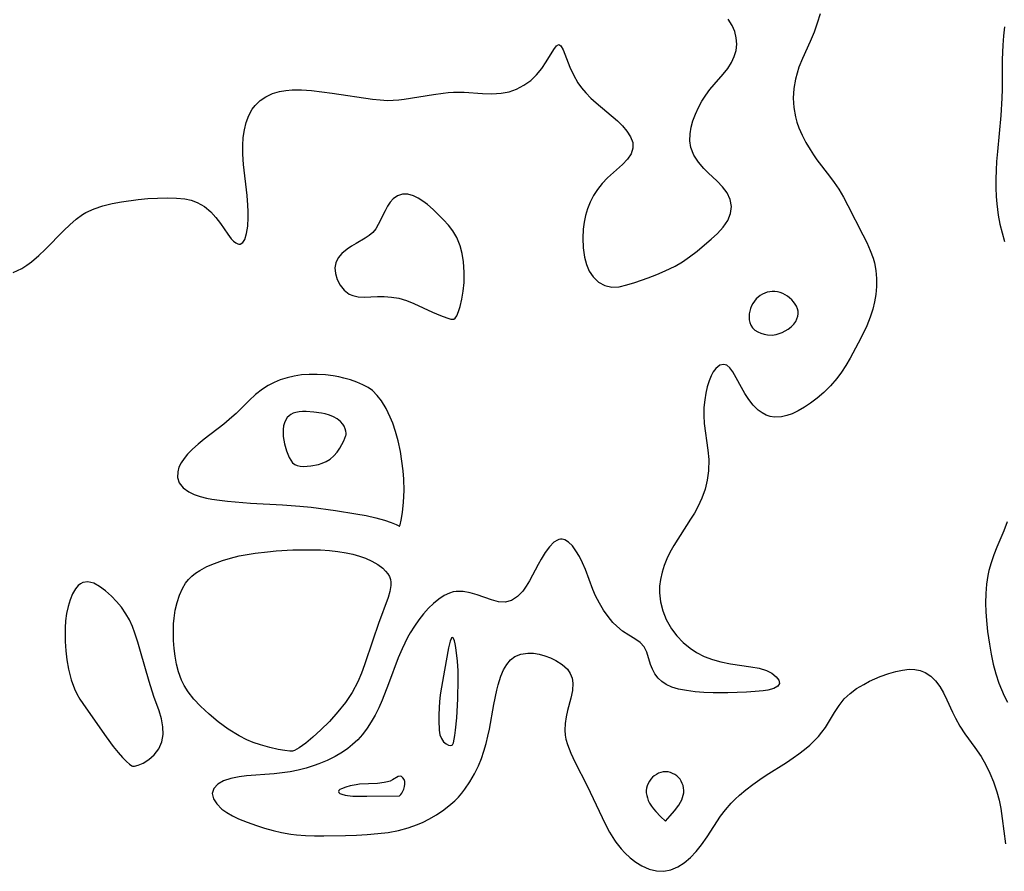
# Model space of a CAD drawing. Header units: inches. Extents: x 1073367 to 1082519, y 1569854 to 1574957.
# Tile 25 of 256: x 1074207 to 1074392, y 1572878 to 1573038. Entities that reach past the tile are written whole.
import ezdxf

# ---------------------------------------------------------------- set-up
doc = ezdxf.new("R2010")
doc.units = ezdxf.units.IN
doc.header["$MEASUREMENT"] = 0
doc.layers.add('CGG_CurvaNivelLidar_v1', color=7, linetype='Continuous', lineweight=30, true_color=0x008008)

msp = doc.modelspace()

# ---------------------------------------------------------------- linework, layer by layer
at = {"layer": 'CGG_CurvaNivelLidar_v1'}
for points in [[(1074206.1028, 1572990.7751, 64.5), (1074207.6821, 1572991.5626, 64.5), (1074208.6188, 1572992.1459, 64.5), (1074209.5097, 1572992.7961, 64.5), (1074210.8806, 1572993.975, 64.5), (1074212.1028, 1572995.1335, 64.5), (1074215.6042, 1572998.6715, 64.5), (1074216.7234, 1572999.7572, 64.5), (1074217.8824, 1573000.7663, 64.5), (1074219.1081, 1573001.6569, 64.5), (1074219.7362, 1573002.0325, 64.5), (1074221.2789, 1573002.7486, 64.5), (1074222.9196, 1573003.2922, 64.5), (1074224.6311, 1573003.7097, 64.5), (1074226.3907, 1573004.037, 64.5), (1074229.5448, 1573004.4717, 64.5), (1074231.3753, 1573004.6469, 64.5), (1074233.1915, 1573004.7591, 64.5), (1074234.9741, 1573004.8025, 64.5), (1074236.6999, 1573004.7639, 64.5), (1074238.2677, 1573004.6182, 64.5), (1074239.4862, 1573004.3636, 64.5), (1074240.6324, 1573003.9511, 64.5), (1074241.9678, 1573003.1697, 64.5), (1074243.1568, 1573002.1629, 64.5), (1074244.1221, 1573001.1058, 64.5), (1074244.9792, 1572999.9869, 64.5), (1074246.3637, 1572997.9559, 64.5), (1074246.9973, 1572997.1109, 64.5), (1074247.4181, 1572996.6574, 64.5), (1074247.8381, 1572996.3265, 64.5), (1074248.2146, 1572996.1556, 64.5), (1074248.4317, 1572996.117, 64.5), (1074248.6685, 1572996.1312, 64.5), (1074249.1512, 1572996.3924, 64.5), (1074249.5464, 1572997.0022, 64.5), (1074249.8936, 1572998.1021, 64.5), (1074250.1149, 1572999.4957, 64.5), (1074250.2063, 1573001.0989, 64.5), (1074250.1921, 1573002.2312, 64.5), (1074250.1276, 1573003.4112, 64.5), (1074249.9583, 1573005.2416, 64.5), (1074249.2704, 1573011.0603, 64.5), (1074249.1463, 1573012.9921, 64.5), (1074249.151, 1573014.6002, 64.5), (1074249.2624, 1573016.1041, 64.5), (1074249.4828, 1573017.5615, 64.5), (1074249.8221, 1573018.9518, 64.5), (1074250.2974, 1573020.2501, 64.5), (1074250.9335, 1573021.4257, 64.5), (1074251.461, 1573022.124, 64.5), (1074252.408, 1573023.0306, 64.5), (1074253.5079, 1573023.7696, 64.5), (1074254.7296, 1573024.3443, 64.5), (1074256.0495, 1573024.7489, 64.5), (1074257.2156, 1573024.9519, 64.5), (1074258.4254, 1573025.0474, 64.5), (1074260.1623, 1573025.0391, 64.5), (1074262.0604, 1573024.9053, 64.5), (1074263.9904, 1573024.688, 64.5), (1074265.9371, 1573024.4216, 64.5), (1074273.5335, 1573023.3125, 64.5), (1074274.9197, 1573023.1555, 64.5), (1074276.2997, 1573023.077, 64.5), (1074277.3727, 1573023.0911, 64.5), (1074278.4439, 1573023.1665, 64.5), (1074279.4717, 1573023.2865, 64.5), (1074284.9548, 1573024.1955, 64.5), (1074286.755, 1573024.4478, 64.5), (1074287.7212, 1573024.5485, 64.5), (1074288.685, 1573024.6108, 64.5), (1074290.6777, 1573024.6015, 64.5), (1074294.1587, 1573024.393, 64.5), (1074295.8629, 1573024.339, 64.5), (1074296.7584, 1573024.3584, 64.5), (1074297.6398, 1573024.4288, 64.5), (1074298.397, 1573024.5436, 64.5), (1074299.1257, 1573024.7119, 64.5), (1074300.5404, 1573025.2121, 64.5), (1074301.9207, 1573025.9345, 64.5), (1074303.1821, 1573026.8269, 64.5), (1074304.2954, 1573027.8617, 64.5), (1074305.2758, 1573029.0619, 64.5), (1074306.1003, 1573030.2999, 64.5), (1074307.5063, 1573032.6442, 64.5), (1074308.0081, 1573033.3374, 64.5), (1074308.4483, 1573033.5965, 64.5), (1074308.8573, 1573033.3038, 64.5), (1074309.2584, 1573032.5593, 64.5), (1074310.5487, 1573029.2929, 64.5), (1074311.2159, 1573027.845, 64.5), (1074312.0469, 1573026.4018, 64.5), (1074312.7446, 1573025.4331, 64.5), (1074313.5278, 1573024.5012, 64.5), (1074314.4568, 1573023.5278, 64.5), (1074315.4431, 1573022.5973, 64.5), (1074319.4435, 1573019.2273, 64.5), (1074320.4117, 1573018.2909, 64.5), (1074321.2378, 1573017.3316, 64.5), (1074321.9206, 1573016.2563, 64.5), (1074322.3227, 1573015.1724, 64.5), (1074322.3778, 1573014.1068, 64.5), (1074322.0223, 1573013.0557, 64.5), (1074321.3297, 1573012.041, 64.5), (1074320.3978, 1573011.0522, 64.5), (1074317.6112, 1573008.537, 64.5), (1074316.6119, 1573007.5121, 64.5), (1074315.6955, 1573006.3929, 64.5), (1074314.9503, 1573005.2457, 64.5), (1074314.323, 1573004.0157, 64.5), (1074313.8176, 1573002.7192, 64.5), (1074313.4657, 1573001.487, 64.5), (1074313.2097, 1573000.2249, 64.5), (1074313.0395, 1572998.9461, 64.5), (1074312.9379, 1572997.217, 64.5), (1074313.0001, 1572995.4007, 64.5), (1074313.253, 1572993.658, 64.5), (1074313.6315, 1572992.2843, 64.5), (1074314.1685, 1572991.0369, 64.5), (1074314.8766, 1572989.9605, 64.5), (1074315.9017, 1572988.9992, 64.5), (1074317.1066, 1572988.3485, 64.5), (1074318.4339, 1572988.0485, 64.5), (1074319.801, 1572988.119, 64.5), (1074321.2371, 1572988.4498, 64.5), (1074322.7461, 1572988.9279, 64.5), (1074325.2246, 1572989.797, 64.5), (1074326.8229, 1572990.4231, 64.5), (1074328.4209, 1572991.1053, 64.5), (1074330.299, 1572992.0088, 64.5), (1074331.6828, 1572992.8159, 64.5), (1074333.0096, 1572993.7161, 64.5), (1074334.4479, 1572994.8222, 64.5), (1074335.8239, 1572995.9698, 64.5), (1074337.0561, 1572997.0454, 64.5), (1074338.2041, 1572998.1265, 64.5), (1074339.2926, 1572999.3148, 64.5), (1074340.1496, 1573000.5497, 64.5), (1074340.6917, 1573001.8487, 64.5), (1074340.8625, 1573003.1773, 64.5), (1074340.621, 1573004.4945, 64.5), (1074340.0152, 1573005.7515, 64.5), (1074339.1686, 1573006.8555, 64.5), (1074338.1482, 1573007.9087, 64.5), (1074336.493, 1573009.4814, 64.5), (1074335.6843, 1573010.2977, 64.5), (1074334.6425, 1573011.5201, 64.5), (1074333.7962, 1573012.8247, 64.5), (1074333.2356, 1573014.2179, 64.5), (1074333.0412, 1573015.4971, 64.5), (1074333.0849, 1573016.8283, 64.5), (1074333.2896, 1573018.0445, 64.5), (1074333.6272, 1573019.2709, 64.5), (1074334.0864, 1573020.5057, 64.5), (1074334.6497, 1573021.7243, 64.5), (1074335.3063, 1573022.9142, 64.5), (1074336.0286, 1573024.0347, 64.5), (1074336.8193, 1573025.1073, 64.5), (1074337.6016, 1573026.0583, 64.5), (1074339.3071, 1573028.0305, 64.5), (1074340.1439, 1573029.0906, 64.5), (1074340.8577, 1573030.1846, 64.5), (1074341.3875, 1573031.3038, 64.5), (1074341.7291, 1573032.4613, 64.5), (1074341.8599, 1573033.6387, 64.5), (1074341.7603, 1573034.8225, 64.5), (1074341.4541, 1573035.9895, 64.5), (1074340.9707, 1573037.1203, 64.5), (1074340.2642, 1573038.3125, 64.5)], [(1074357.5056, 1573039.3028, 64.5), (1074356.9598, 1573037.5673, 64.5), (1074356.3383, 1573035.8529, 64.5), (1074355.6378, 1573034.1323, 64.5), (1074354.1719, 1573030.912, 64.5), (1074353.5185, 1573029.3006, 64.5), (1074353.1529, 1573028.1808, 64.5), (1074352.8551, 1573027.0483, 64.5), (1074352.5284, 1573025.2835, 64.5), (1074352.4048, 1573023.5126, 64.5), (1074352.5246, 1573021.7617, 64.5), (1074352.8548, 1573020.0239, 64.5), (1074353.1463, 1573018.9692, 64.5), (1074353.5044, 1573017.9283, 64.5), (1074354.1027, 1573016.5321, 64.5), (1074354.8055, 1573015.1693, 64.5), (1074355.5917, 1573013.8389, 64.5), (1074356.2186, 1573012.8747, 64.5), (1074356.8803, 1573011.9314, 64.5), (1074359.2476, 1573008.8584, 64.5), (1074360.1392, 1573007.6555, 64.5), (1074360.9728, 1573006.4178, 64.5), (1074361.8448, 1573004.9248, 64.5), (1074362.6562, 1573003.3883, 64.5), (1074365.5009, 1572997.8647, 64.5), (1074366.2264, 1572996.4122, 64.5), (1074366.8829, 1572994.947, 64.5), (1074367.4248, 1572993.4557, 64.5), (1074367.6578, 1572992.6099, 64.5), (1074367.9282, 1572991.1464, 64.5), (1074368.0562, 1572989.658, 64.5), (1074368.0561, 1572988.1556, 64.5), (1074367.9347, 1572986.6496, 64.5), (1074367.7173, 1572985.278, 64.5), (1074367.3947, 1572983.9199, 64.5), (1074366.9006, 1572982.4105, 64.5), (1074366.2192, 1572980.7569, 64.5), (1074365.4438, 1572979.124, 64.5), (1074364.6124, 1572977.5037, 64.5), (1074363.0993, 1572974.7227, 64.5), (1074362.3032, 1572973.3665, 64.5), (1074361.4956, 1572972.0963, 64.5), (1074360.6231, 1572970.8861, 64.5), (1074359.4592, 1572969.5363, 64.5), (1074358.1921, 1572968.2936, 64.5), (1074356.9562, 1572967.2348, 64.5), (1074355.6774, 1572966.2678, 64.5), (1074354.5373, 1572965.5091, 64.5), (1074353.3853, 1572964.8452, 64.5), (1074352.2301, 1572964.2963, 64.5), (1074351.2244, 1572963.9317, 64.5), (1074350.2263, 1572963.6998, 64.5), (1074348.9236, 1572963.6392, 64.5), (1074348.1222, 1572963.7604, 64.5), (1074347.3588, 1572964.0128, 64.5), (1074346.5822, 1572964.4376, 64.5), (1074345.8565, 1572964.9936, 64.5), (1074344.9406, 1572965.9073, 64.5), (1074344.1027, 1572966.953, 64.5), (1074343.3474, 1572968.082, 64.5), (1074341.0812, 1572972.1244, 64.5), (1074340.5477, 1572972.8834, 64.5), (1074339.9777, 1572973.3805, 64.5), (1074339.334, 1572973.5464, 64.5), (1074338.6632, 1572973.3814, 64.5), (1074337.8972, 1572972.7699, 64.5), (1074337.445, 1572972.1721, 64.5), (1074337.0205, 1572971.393, 64.5), (1074336.6584, 1572970.4946, 64.5), (1074336.3244, 1572969.3709, 64.5), (1074336.0589, 1572968.1624, 64.5), (1074335.8513, 1572966.8981, 64.5), (1074335.6882, 1572965.4361, 64.5), (1074335.6438, 1572963.9457, 64.5), (1074335.7512, 1572962.4577, 64.5), (1074336.4494, 1572957.4511, 64.5), (1074336.5973, 1572955.6857, 64.5), (1074336.5715, 1572953.5779, 64.5), (1074336.3242, 1572951.8459, 64.5), (1074335.8909, 1572950.1378, 64.5), (1074335.2947, 1572948.4651, 64.5), (1074334.5479, 1572946.8407, 64.5), (1074333.8994, 1572945.6662, 64.5), (1074333.1974, 1572944.5136, 64.5), (1074330.0662, 1572939.5883, 64.5), (1074329.2964, 1572938.2467, 64.5), (1074328.716, 1572937.0524, 64.5), (1074328.2259, 1572935.8281, 64.5), (1074327.8339, 1572934.5805, 64.5), (1074327.527, 1572933.1861, 64.5), (1074327.3718, 1572931.942, 64.5), (1074327.342, 1572930.6989, 64.5), (1074327.5299, 1572928.9898, 64.5), (1074327.9563, 1572927.3157, 64.5), (1074328.5948, 1572925.6998, 64.5), (1074329.5703, 1572923.9672, 64.5), (1074330.6019, 1572922.6161, 64.5), (1074331.7918, 1572921.386, 64.5), (1074333.1179, 1572920.2923, 64.5), (1074334.2854, 1572919.5233, 64.5), (1074335.7398, 1572918.7776, 64.5), (1074337.2699, 1572918.1816, 64.5), (1074338.8469, 1572917.7271, 64.5), (1074340.6758, 1572917.3643, 64.5), (1074344.4789, 1572916.8119, 64.5), (1074346.0463, 1572916.5357, 64.5), (1074347.4123, 1572916.1373, 64.5), (1074348.4536, 1572915.5891, 64.5), (1074349.2468, 1572914.9467, 64.5), (1074349.7598, 1572914.3041, 64.5), (1074349.8883, 1572913.6962, 64.5), (1074349.5547, 1572913.172, 64.5), (1074348.8314, 1572912.7502, 64.5), (1074347.6527, 1572912.4357, 64.5), (1074346.7885, 1572912.3051, 64.5), (1074345.2976, 1572912.1528, 64.5), (1074343.6634, 1572912.0452, 64.5), (1074341.9347, 1572911.9761, 64.5), (1074340.1505, 1572911.9439, 64.5), (1074337.3972, 1572911.9592, 64.5), (1074335.6894, 1572912.0219, 64.5), (1074334.0196, 1572912.1453, 64.5), (1074332.4145, 1572912.3442, 64.5), (1074330.9046, 1572912.6402, 64.5), (1074329.6848, 1572913.01, 64.5), (1074328.6139, 1572913.5143, 64.5), (1074327.8094, 1572914.0547, 64.5), (1074327.1199, 1572914.6886, 64.5), (1074326.5039, 1572915.4875, 64.5), (1074326.0274, 1572916.3534, 64.5), (1074325.6705, 1572917.2477, 64.5), (1074324.9899, 1572919.588, 64.5), (1074324.4905, 1572920.5802, 64.5), (1074323.7131, 1572921.3752, 64.5), (1074322.7083, 1572922.069, 64.5), (1074321.5734, 1572922.7557, 64.5), (1074320.3981, 1572923.5299, 64.5), (1074319.3294, 1572924.409, 64.5), (1074318.6129, 1572925.1359, 64.5), (1074317.7083, 1572926.2249, 64.5), (1074316.8558, 1572927.4304, 64.5), (1074316.0705, 1572928.7304, 64.5), (1074315.371, 1572930.1077, 64.5), (1074314.8617, 1572931.3034, 64.5), (1074313.4401, 1572935.0591, 64.5), (1074312.9036, 1572936.3231, 64.5), (1074312.3245, 1572937.5007, 64.5), (1074311.6836, 1572938.5711, 64.5), (1074310.9992, 1572939.4811, 64.5), (1074310.2959, 1572940.1774, 64.5), (1074309.565, 1572940.6217, 64.5), (1074309.0964, 1572940.7418, 64.5), (1074308.756, 1572940.7437, 64.5), (1074308.491, 1572940.6952, 64.5), (1074308.219, 1572940.5996, 64.5), (1074307.5342, 1572940.1672, 64.5), (1074306.713, 1572939.3317, 64.5), (1074305.9199, 1572938.2538, 64.5), (1074305.1541, 1572937.0119, 64.5), (1074304.6066, 1572936.0308, 64.5), (1074302.9633, 1572932.9336, 64.5), (1074302.3605, 1572931.9173, 64.5), (1074301.7011, 1572930.9985, 64.5), (1074300.6958, 1572929.9854, 64.5), (1074299.5754, 1572929.2713, 64.5), (1074298.3764, 1572928.9259, 64.5), (1074297.1174, 1572928.9962, 64.5), (1074295.8089, 1572929.3599, 64.5), (1074293.153, 1572930.3229, 64.5), (1074291.8351, 1572930.7101, 64.5), (1074290.5191, 1572930.9512, 64.5), (1074289.2316, 1572930.9654, 64.5), (1074288.6245, 1572930.8625, 64.5), (1074287.9706, 1572930.6604, 64.5), (1074286.9429, 1572930.1697, 64.5), (1074285.9388, 1572929.5072, 64.5), (1074284.9607, 1572928.705, 64.5), (1074284.0122, 1572927.7879, 64.5), (1074283.0832, 1572926.7569, 64.5), (1074282.1959, 1572925.6422, 64.5), (1074281.3579, 1572924.4542, 64.5), (1074280.5793, 1572923.1991, 64.5), (1074280.0803, 1572922.2946, 64.5), (1074279.5472, 1572921.2388, 64.5), (1074279.0459, 1572920.1562, 64.5), (1074278.3438, 1572918.4833, 64.5), (1074276.5097, 1572913.604, 64.5), (1074275.3059, 1572910.5824, 64.5), (1074274.6682, 1572909.1462, 64.5), (1074273.9781, 1572907.7494, 64.5), (1074273.2659, 1572906.4847, 64.5), (1074272.4852, 1572905.2767, 64.5), (1074271.6285, 1572904.137, 64.5), (1074270.7358, 1572903.1295, 64.5), (1074269.7622, 1572902.2068, 64.5), (1074268.8582, 1572901.487, 64.5), (1074267.9008, 1572900.8292, 64.5), (1074266.4776, 1572899.9926, 64.5), (1074264.9836, 1572899.2522, 64.5), (1074263.4315, 1572898.6048, 64.5), (1074262.5322, 1572898.2802, 64.5), (1074261.0587, 1572897.8182, 64.5), (1074259.5588, 1572897.4316, 64.5), (1074258.0389, 1572897.1259, 64.5), (1074256.5328, 1572896.9069, 64.5), (1074255.0236, 1572896.7466, 64.5), (1074249.8697, 1572896.3306, 64.5), (1074248.4904, 1572896.1703, 64.5), (1074246.9318, 1572895.882, 64.5), (1074245.5757, 1572895.4366, 64.5), (1074244.4889, 1572894.7848, 64.5), (1074243.748, 1572893.9696, 64.5), (1074243.4415, 1572893.0459, 64.5), (1074243.6444, 1572892.065, 64.5), (1074244.2799, 1572891.0755, 64.5), (1074245.2596, 1572890.1284, 64.5), (1074246.1847, 1572889.4707, 64.5), (1074247.237, 1572888.8643, 64.5), (1074248.3895, 1572888.3079, 64.5), (1074250.0152, 1572887.65, 64.5), (1074251.731, 1572887.0505, 64.5), (1074253.2709, 1572886.5627, 64.5), (1074254.843, 1572886.1181, 64.5), (1074256.442, 1572885.7373, 64.5), (1074258.1991, 1572885.422, 64.5), (1074259.2294, 1572885.2923, 64.5), (1074260.9294, 1572885.1664, 64.5), (1074262.6402, 1572885.121, 64.5), (1074264.358, 1572885.1243, 64.5), (1074268.4393, 1572885.1887, 64.5), (1074270.5098, 1572885.2518, 64.5), (1074272.5033, 1572885.3539, 64.5), (1074274.4805, 1572885.5137, 64.5), (1074276.4322, 1572885.7563, 64.5), (1074278.3841, 1572886.1237, 64.5), (1074280.1788, 1572886.6109, 64.5), (1074281.9206, 1572887.2245, 64.5), (1074283.0202, 1572887.6867, 64.5), (1074284.0878, 1572888.2046, 64.5), (1074285.5409, 1572889.0464, 64.5), (1074286.9168, 1572889.9952, 64.5), (1074288.2128, 1572891.034, 64.5), (1074288.9301, 1572891.6812, 64.5), (1074289.6088, 1572892.3652, 64.5), (1074290.2456, 1572893.0964, 64.5), (1074290.8434, 1572893.8665, 64.5), (1074291.7916, 1572895.2541, 64.5), (1074292.6452, 1572896.7218, 64.5), (1074293.3914, 1572898.2634, 64.5), (1074293.9345, 1572899.6298, 64.5), (1074294.4011, 1572901.0028, 64.5), (1074294.8122, 1572902.4044, 64.5), (1074295.1695, 1572903.828, 64.5), (1074295.4497, 1572905.1352, 64.5), (1074296.2842, 1572909.7618, 64.5), (1074296.8199, 1572912.4203, 64.5), (1074297.0742, 1572913.4336, 64.5), (1074297.6013, 1572915.0783, 64.5), (1074298.1075, 1572916.2336, 64.5), (1074298.7089, 1572917.2565, 64.5), (1074299.4137, 1572918.1125, 64.5), (1074300.2346, 1572918.7588, 64.5), (1074301.3639, 1572919.2111, 64.5), (1074302.6198, 1572919.3783, 64.5), (1074303.698, 1572919.3457, 64.5), (1074304.794, 1572919.1763, 64.5), (1074305.8598, 1572918.8848, 64.5), (1074306.8955, 1572918.4916, 64.5), (1074307.8811, 1572918.0189, 64.5), (1074309.0906, 1572917.2688, 64.5), (1074310.0753, 1572916.3527, 64.5), (1074310.5933, 1572915.562, 64.5), (1074310.9356, 1572914.681, 64.5), (1074311.0932, 1572913.736, 64.5), (1074311.0108, 1572912.3525, 64.5), (1074310.6956, 1572910.9016, 64.5), (1074310.0818, 1572908.6224, 64.5), (1074309.8165, 1572907.4404, 64.5), (1074309.6363, 1572906.1945, 64.5), (1074309.5904, 1572904.9346, 64.5), (1074309.6698, 1572903.9609, 64.5), (1074309.8057, 1572903.21, 64.5), (1074310.0705, 1572902.2475, 64.5), (1074310.7052, 1572900.6187, 64.5), (1074311.4924, 1572898.9873, 64.5), (1074313.778, 1572894.5042, 64.5), (1074317.1361, 1572887.3761, 64.5), (1074317.9692, 1572885.7845, 64.5), (1074318.8893, 1572884.2806, 64.5), (1074319.165, 1572883.8852, 64.5), (1074320.13, 1572882.6793, 64.5), (1074320.8641, 1572881.9023, 64.5), (1074321.8734, 1572880.9828, 64.5), (1074322.9353, 1572880.1737, 64.5), (1074324.0404, 1572879.4924, 64.5), (1074325.4009, 1572878.8779, 64.5), (1074326.785, 1572878.5124, 64.5), (1074328.1674, 1572878.4465, 64.5), (1074329.493, 1572878.7141, 64.5), (1074330.7765, 1572879.2691, 64.5), (1074331.9993, 1572880.0641, 64.5), (1074333.1366, 1572881.0523, 64.5), (1074334.2062, 1572882.1922, 64.5), (1074335.2181, 1572883.4416, 64.5), (1074336.2945, 1572884.9394, 64.5), (1074338.8092, 1572888.7807, 64.5), (1074339.7267, 1572890.0031, 64.5), (1074340.7912, 1572891.2099, 64.5), (1074341.5498, 1572891.9787, 64.5), (1074342.3427, 1572892.7208, 64.5), (1074343.56, 1572893.7563, 64.5), (1074344.8329, 1572894.7388, 64.5), (1074346.1486, 1572895.6753, 64.5), (1074347.363, 1572896.4859, 64.5), (1074351.1647, 1572898.8841, 64.5), (1074352.421, 1572899.7118, 64.5), (1074353.5107, 1572900.4842, 64.5), (1074354.5595, 1572901.2918, 64.5), (1074355.5588, 1572902.1379, 64.5), (1074356.3843, 1572902.9138, 64.5), (1074357.1542, 1572903.7292, 64.5), (1074357.8213, 1572904.539, 64.5), (1074358.479, 1572905.4507, 64.5), (1074360.1856, 1572908.2204, 64.5), (1074361.0507, 1572909.5591, 64.5), (1074362.0281, 1572910.7909, 64.5), (1074363.1154, 1572911.8171, 64.5), (1074364.3372, 1572912.7185, 64.5), (1074365.6577, 1572913.5174, 64.5), (1074366.7723, 1572914.0971, 64.5), (1074368.7659, 1572914.9821, 64.5), (1074370.365, 1572915.5578, 64.5), (1074371.6704, 1572915.9381, 64.5), (1074372.9579, 1572916.2111, 64.5), (1074374.2153, 1572916.3406, 64.5), (1074375.2686, 1572916.3067, 64.5), (1074376.2708, 1572916.1211, 64.5), (1074377.2021, 1572915.7673, 64.5), (1074378.2357, 1572915.0822, 64.5), (1074379.1504, 1572914.1729, 64.5), (1074379.957, 1572913.1012, 64.5), (1074380.6617, 1572911.912, 64.5), (1074381.2901, 1572910.6376, 64.5), (1074382.3041, 1572908.3274, 64.5), (1074382.8589, 1572907.1714, 64.5), (1074383.7019, 1572905.6973, 64.5), (1074384.6535, 1572904.2593, 64.5), (1074386.5, 1572901.7029, 64.5), (1074387.6832, 1572899.9622, 64.5), (1074388.5471, 1572898.4422, 64.5), (1074389.3098, 1572896.8521, 64.5), (1074389.9849, 1572895.2106, 64.5), (1074390.6302, 1572893.3412, 64.5), (1074391.0484, 1572891.7906, 64.5), (1074391.3787, 1572890.2122, 64.5), (1074391.6687, 1572888.3848, 64.5), (1074392.2526, 1572883.6209, 64.5)], [(1074392.083, 1573036.8863, 65), (1074391.8952, 1573035.1632, 65), (1074391.748, 1573033.428, 65), (1074391.6423, 1573030.7441, 65), (1074391.6121, 1573025.1636, 65), (1074391.5671, 1573023.5053, 65), (1074391.3688, 1573020.2743, 65), (1074390.737, 1573013.4922, 65), (1074390.5899, 1573011.6137, 65), (1074390.4968, 1573009.9612, 65), (1074390.4456, 1573008.3145, 65), (1074390.444, 1573006.6764, 65), (1074390.5024, 1573005.0505, 65), (1074390.6132, 1573003.6575, 65), (1074390.9057, 1573001.5594, 65), (1074391.2257, 1572999.8728, 65), (1074391.6182, 1572998.2146, 65), (1074392.0965, 1572996.5957, 65)], [(1074392.5841, 1572944.0312, 65), (1074391.9348, 1572942.349, 65), (1074390.6366, 1572939.2542, 65), (1074390.0848, 1572937.8067, 65), (1074389.5847, 1572936.3451, 65), (1074389.1542, 1572934.8719, 65), (1074388.9273, 1572933.9223, 65), (1074388.6738, 1572932.3476, 65), (1074388.5473, 1572930.5601, 65), (1074388.5378, 1572928.7445, 65), (1074388.5951, 1572927.1249, 65), (1074388.7027, 1572925.4944, 65), (1074388.9064, 1572923.4193, 65), (1074389.236, 1572921.0553, 65), (1074389.5738, 1572919.1745, 65), (1074389.9778, 1572917.3141, 65), (1074390.4562, 1572915.4852, 65), (1074391.0079, 1572913.7631, 65), (1074391.4878, 1572912.5384, 65), (1074392.0326, 1572911.3491, 65), (1074392.6401, 1572910.1989, 65)]]:
    msp.add_polyline3d(points, dxfattribs=at)
for points in [[(1074288.5, 1572982.0437, 64.5), (1074288.7882, 1572982.0098, 64.5), (1074289.0436, 1572982.2495, 64.5), (1074289.3232, 1572982.6784, 64.5), (1074289.6634, 1572983.4427, 64.5), (1074289.9805, 1572984.4378, 64.5), (1074290.2905, 1572985.7661, 64.5), (1074290.5337, 1572987.2798, 64.5), (1074290.6831, 1572988.9246, 64.5), (1074290.7078, 1572990.8546, 64.5), (1074290.5635, 1572992.799, 64.5), (1074290.3084, 1572994.3521, 64.5), (1074289.9237, 1572995.8134, 64.5), (1074289.3209, 1572997.3257, 64.5), (1074288.5809, 1572998.6024, 64.5), (1074287.7436, 1572999.6865, 64.5), (1074286.8112, 1573000.7025, 64.5), (1074284.8554, 1573002.6288, 64.5), (1074283.8531, 1573003.5285, 64.5), (1074282.9778, 1573004.1997, 64.5), (1074282.0865, 1573004.7598, 64.5), (1074281.1901, 1573005.1833, 64.5), (1074280.1298, 1573005.4703, 64.5), (1074279.1136, 1573005.475, 64.5), (1074278.196, 1573005.1712, 64.5), (1074277.3918, 1573004.5993, 64.5), (1074276.8302, 1573003.9614, 64.5), (1074276.332, 1573003.2165, 64.5), (1074275.8526, 1573002.3805, 64.5), (1074274.5545, 1572999.7759, 64.5), (1074274.1078, 1572998.9801, 64.5), (1074273.5744, 1572998.2846, 64.5), (1074272.9005, 1572997.703, 64.5), (1074272.1171, 1572997.202, 64.5), (1074270.4206, 1572996.2397, 64.5), (1074269.5779, 1572995.7239, 64.5), (1074268.7659, 1572995.1744, 64.5), (1074267.7387, 1572994.3277, 64.5), (1074267.0578, 1572993.5181, 64.5), (1074266.6172, 1572992.6215, 64.5), (1074266.4668, 1572991.646, 64.5), (1074266.5647, 1572990.6278, 64.5), (1074266.9036, 1572989.4772, 64.5), (1074267.4488, 1572988.3896, 64.5), (1074268.185, 1572987.4453, 64.5), (1074269.1146, 1572986.7394, 64.5), (1074269.8143, 1572986.4544, 64.5), (1074270.8384, 1572986.2506, 64.5), (1074271.9485, 1572986.192, 64.5), (1074274.4354, 1572986.2798, 64.5), (1074275.7206, 1572986.2806, 64.5), (1074277.0725, 1572986.1868, 64.5), (1074278.4541, 1572985.9471, 64.5), (1074279.8703, 1572985.522, 64.5), (1074281.2654, 1572984.9658, 64.5), (1074284.7879, 1572983.3263, 64.5), (1074286.2508, 1572982.7036, 64.5), (1074287.4373, 1572982.2665, 64.5), (1074288.2274, 1572982.0428, 64.5)], [(1074348.5, 1572979.0194, 64.5), (1074349.2583, 1572979.1852, 64.5), (1074350.3407, 1572979.5475, 64.5), (1074350.9351, 1572979.8162, 64.5), (1074351.5117, 1572980.1505, 64.5), (1074352.0763, 1572980.5896, 64.5), (1074352.5494, 1572981.082, 64.5), (1074352.9109, 1572981.5923, 64.5), (1074353.1446, 1572982.0859, 64.5), (1074353.296, 1572982.5752, 64.5), (1074353.375, 1572983.0659, 64.5), (1074353.3617, 1572983.5512, 64.5), (1074353.2477, 1572984.0047, 64.5), (1074353.0524, 1572984.4462, 64.5), (1074352.7957, 1572984.8741, 64.5), (1074352.4912, 1572985.2849, 64.5), (1074352.1472, 1572985.6735, 64.5), (1074351.7681, 1572986.0328, 64.5), (1074351.3542, 1572986.3525, 64.5), (1074350.9209, 1572986.615, 64.5), (1074350.4627, 1572986.8335, 64.5), (1074349.9874, 1572987.0097, 64.5), (1074349.5013, 1572987.1414, 64.5), (1074349.0098, 1572987.2223, 64.5), (1074348.5174, 1572987.2419, 64.5), (1074348.0403, 1572987.1926, 64.5), (1074347.5703, 1572987.084, 64.5), (1074347.1115, 1572986.9255, 64.5), (1074346.669, 1572986.7224, 64.5), (1074346.2495, 1572986.4762, 64.5), (1074345.8615, 1572986.1845, 64.5), (1074345.4935, 1572985.824, 64.5), (1074345.1671, 1572985.4202, 64.5), (1074344.8795, 1572984.9839, 64.5), (1074344.632, 1572984.5228, 64.5), (1074344.4297, 1572984.0423, 64.5), (1074344.2824, 1572983.5459, 64.5), (1074344.1975, 1572983.0133, 64.5), (1074344.1744, 1572982.4746, 64.5), (1074344.2035, 1572981.9387, 64.5), (1074344.2825, 1572981.4147, 64.5), (1074344.4641, 1572980.8918, 64.5), (1074344.7755, 1572980.3941, 64.5), (1074345.215, 1572979.9635, 64.5), (1074345.7688, 1572979.6296, 64.5), (1074346.3876, 1572979.3851, 64.5), (1074347.0147, 1572979.2149, 64.5), (1074347.5947, 1572979.1053, 64.5)], [(1074278.5, 1572943.2119, 64.5), (1074278.5278, 1572943.1726, 64.5), (1074278.5993, 1572943.2273, 64.5), (1074278.685, 1572943.4275, 64.5), (1074278.9104, 1572944.3362, 64.5), (1074279.1458, 1572945.7944, 64.5), (1074279.3363, 1572947.6838, 64.5), (1074279.4242, 1572949.8842, 64.5), (1074279.3736, 1572952.0279, 64.5), (1074279.258, 1572953.5924, 64.5), (1074279.0366, 1572955.4214, 64.5), (1074278.7372, 1572957.2089, 64.5), (1074278.3143, 1572959.1879, 64.5), (1074277.8302, 1572960.9701, 64.5), (1074277.2972, 1572962.5072, 64.5), (1074276.8298, 1572963.66, 64.5), (1074276.0554, 1572965.2488, 64.5), (1074275.183, 1572966.6974, 64.5), (1074274.4043, 1572967.7389, 64.5), (1074273.5132, 1572968.6261, 64.5), (1074272.6609, 1572969.2219, 64.5), (1074271.7156, 1572969.7249, 64.5), (1074270.593, 1572970.2094, 64.5), (1074269.4002, 1572970.6296, 64.5), (1074268.1514, 1572970.9811, 64.5), (1074267.1574, 1572971.2015, 64.5), (1074266.1432, 1572971.379, 64.5), (1074264.6545, 1572971.5624, 64.5), (1074263.1505, 1572971.6597, 64.5), (1074261.645, 1572971.6646, 64.5), (1074260.151, 1572971.5648, 64.5), (1074258.799, 1572971.3639, 64.5), (1074257.4756, 1572971.0446, 64.5), (1074256.188, 1572970.6222, 64.5), (1074255.0233, 1572970.1469, 64.5), (1074253.9067, 1572969.5876, 64.5), (1074252.8525, 1572968.9309, 64.5), (1074251.5721, 1572967.9111, 64.5), (1074250.3648, 1572966.7679, 64.5), (1074247.9178, 1572964.3408, 64.5), (1074247.139, 1572963.6299, 64.5), (1074245.6094, 1572962.359, 64.5), (1074241.9204, 1572959.528, 64.5), (1074240.7977, 1572958.5934, 64.5), (1074239.7523, 1572957.6409, 64.5), (1074238.8095, 1572956.6764, 64.5), (1074238.1457, 1572955.8896, 64.5), (1074237.5993, 1572955.0892, 64.5), (1074237.1929, 1572954.2525, 64.5), (1074236.9584, 1572953.4102, 64.5), (1074236.938, 1572952.3217, 64.5), (1074237.2585, 1572951.3195, 64.5), (1074237.986, 1572950.3983, 64.5), (1074239.0358, 1572949.6425, 64.5), (1074240.0398, 1572949.1586, 64.5), (1074241.1634, 1572948.7662, 64.5), (1074242.3801, 1572948.4596, 64.5), (1074243.3277, 1572948.2831, 64.5), (1074244.7807, 1572948.0699, 64.5), (1074246.2897, 1572947.8952, 64.5), (1074250.6087, 1572947.5383, 64.5), (1074256.5895, 1572947.18, 64.5), (1074259.897, 1572946.9446, 64.5), (1074261.9941, 1572946.7357, 64.5), (1074266.5921, 1572946.1337, 64.5), (1074270.365, 1572945.5427, 64.5), (1074272.3323, 1572945.1836, 64.5), (1074274.123, 1572944.7869, 64.5), (1074275.7288, 1572944.3378, 64.5), (1074277.0226, 1572943.8996, 64.5), (1074277.9461, 1572943.5303, 64.5), (1074278.4384, 1572943.2832, 64.5)], [(1074268.5, 1572960.2261, 65), (1074268.5505, 1572960.3446, 65), (1074268.5604, 1572960.6218, 65), (1074268.516, 1572961.0165, 65), (1074268.3975, 1572961.4853, 65), (1074268.1833, 1572961.9843, 65), (1074267.9663, 1572962.3257, 65), (1074267.4843, 1572962.8492, 65), (1074266.8726, 1572963.3099, 65), (1074266.1676, 1572963.6999, 65), (1074265.4099, 1572964.0146, 65), (1074264.6417, 1572964.2503, 65), (1074263.9052, 1572964.4029, 65), (1074262.4736, 1572964.5986, 65), (1074261.0606, 1572964.7036, 65), (1074260.3757, 1572964.705, 65), (1074259.7156, 1572964.6569, 65), (1074259.1416, 1572964.5554, 65), (1074258.6075, 1572964.3826, 65), (1074258.2036, 1572964.1738, 65), (1074257.8426, 1572963.9055, 65), (1074257.515, 1572963.5608, 65), (1074257.2441, 1572963.1619, 65), (1074256.9882, 1572962.6065, 65), (1074256.8153, 1572962.0005, 65), (1074256.7235, 1572961.3593, 65), (1074256.7124, 1572960.6938, 65), (1074256.7661, 1572960.0144, 65), (1074257.01, 1572958.6445, 65), (1074257.3819, 1572957.3107, 65), (1074257.6091, 1572956.6801, 65), (1074257.867, 1572956.0901, 65), (1074258.162, 1572955.5579, 65), (1074258.5046, 1572955.1056, 65), (1074258.9099, 1572954.7624, 65), (1074259.3887, 1572954.5511, 65), (1074259.9627, 1572954.4371, 65), (1074260.59, 1572954.405, 65), (1074261.2545, 1572954.4351, 65), (1074261.9432, 1572954.5136, 65), (1074263.3496, 1572954.7868, 65), (1074264.061, 1572954.9956, 65), (1074264.8119, 1572955.3307, 65), (1074265.5601, 1572955.7963, 65), (1074266.2572, 1572956.3878, 65), (1074266.8542, 1572957.072, 65), (1074267.3606, 1572957.8082, 65), (1074267.7766, 1572958.5374, 65), (1074268.1013, 1572959.2018, 65)], [(1074258.5, 1572900.989, 64), (1074257.9944, 1572900.9964, 64), (1074257.0752, 1572901.1037, 64), (1074255.7963, 1572901.318, 64), (1074254.2466, 1572901.6583, 64), (1074252.5144, 1572902.1439, 64), (1074251.1042, 1572902.6329, 64), (1074249.937, 1572903.1161, 64), (1074248.4948, 1572903.8324, 64), (1074246.4359, 1572905.0869, 64), (1074244.5321, 1572906.4786, 64), (1074242.8356, 1572907.899, 64), (1074241.2063, 1572909.4524, 64), (1074240.0099, 1572910.7514, 64), (1074238.9322, 1572912.1261, 64), (1074238.1794, 1572913.3344, 64), (1074237.6893, 1572914.335, 64), (1074237.1189, 1572915.8943, 64), (1074236.7481, 1572917.3218, 64), (1074236.4763, 1572918.7868, 64), (1074236.2879, 1572920.2758, 64), (1074236.1739, 1572921.7768, 64), (1074236.1359, 1572923.7343, 64), (1074236.179, 1572924.8551, 64), (1074236.275, 1572925.9635, 64), (1074236.4982, 1572927.448, 64), (1074236.8292, 1572928.8836, 64), (1074237.2742, 1572930.2522, 64), (1074237.8476, 1572931.5314, 64), (1074238.4401, 1572932.5077, 64), (1074238.9733, 1572933.1814, 64), (1074239.5888, 1572933.8, 64), (1074240.3035, 1572934.3788, 64), (1074241.082, 1572934.8972, 64), (1074242.412, 1572935.6084, 64), (1074243.8422, 1572936.2181, 64), (1074245.3464, 1572936.75, 64), (1074246.8862, 1572937.2128, 64), (1074248.4698, 1572937.6065, 64), (1074249.9709, 1572937.9015, 64), (1074251.497, 1572938.1391, 64), (1074253.8309, 1572938.413, 64), (1074255.4098, 1572938.5509, 64), (1074258.5817, 1572938.7334, 64), (1074261.8905, 1572938.7883, 64), (1074263.7687, 1572938.7423, 64), (1074265.4047, 1572938.6431, 64), (1074267.0104, 1572938.477, 64), (1074268.5733, 1572938.2259, 64), (1074269.83, 1572937.9391, 64), (1074271.0378, 1572937.5839, 64), (1074272.186, 1572937.1647, 64), (1074273.3965, 1572936.6156, 64), (1074274.4899, 1572935.9921, 64), (1074275.436, 1572935.2957, 64), (1074275.9714, 1572934.7833, 64), (1074276.4068, 1572934.233, 64), (1074276.6841, 1572933.7342, 64), (1074276.8676, 1572933.1974, 64), (1074276.9486, 1572932.6771, 64), (1074276.9485, 1572932.0399, 64), (1074276.7765, 1572930.9701, 64), (1074276.4475, 1572929.8386, 64), (1074274.6164, 1572924.9265, 64), (1074273.5546, 1572921.8356, 64), (1074272.0088, 1572917.1641, 64), (1074271.4405, 1572915.5951, 64), (1074270.7696, 1572914.0036, 64), (1074269.6809, 1572911.9931, 64), (1074268.4429, 1572910.1398, 64), (1074267.0183, 1572908.3366, 64), (1074265.4059, 1572906.5753, 64), (1074263.7786, 1572904.9646, 64), (1074262.3076, 1572903.602, 64), (1074260.9674, 1572902.4795, 64), (1074259.7203, 1572901.5904, 64), (1074258.8469, 1572901.0873, 64)], [(1074228.5, 1572898.2015, 64.5), (1074228.855, 1572898.1699, 64.5), (1074229.5647, 1572898.3476, 64.5), (1074230.5004, 1572898.754, 64.5), (1074231.5358, 1572899.4201, 64.5), (1074232.5404, 1572900.3276, 64.5), (1074233.3995, 1572901.4399, 64.5), (1074233.9989, 1572902.713, 64.5), (1074234.2507, 1572904.1004, 64.5), (1074234.1885, 1572905.5599, 64.5), (1074233.8922, 1572907.0512, 64.5), (1074233.45, 1572908.5337, 64.5), (1074232.472, 1572911.2736, 64.5), (1074231.5728, 1572914.0483, 64.5), (1074230.0045, 1572919.6764, 64.5), (1074229.4869, 1572921.4128, 64.5), (1074228.9204, 1572923.1121, 64.5), (1074228.4479, 1572924.3477, 64.5), (1074227.884, 1572925.5989, 64.5), (1074227.2342, 1572926.781, 64.5), (1074226.4118, 1572927.9789, 64.5), (1074225.5011, 1572929.0772, 64.5), (1074224.5351, 1572930.0767, 64.5), (1074223.4213, 1572931.0676, 64.5), (1074222.3026, 1572931.886, 64.5), (1074221.2056, 1572932.4757, 64.5), (1074220.0905, 1572932.7596, 64.5), (1074219.1699, 1572932.6273, 64.5), (1074218.6924, 1572932.3905, 64.5), (1074218.2579, 1572932.0428, 64.5), (1074217.7736, 1572931.467, 64.5), (1074217.2187, 1572930.5153, 64.5), (1074216.7519, 1572929.3945, 64.5), (1074216.374, 1572928.1453, 64.5), (1074216.0917, 1572926.799, 64.5), (1074215.9208, 1572925.4694, 64.5), (1074215.8319, 1572924.0944, 64.5), (1074215.8137, 1572922.8464, 64.5), (1074215.8458, 1572921.5836, 64.5), (1074215.9647, 1572919.8371, 64.5), (1074216.1682, 1572918.0961, 64.5), (1074216.4632, 1572916.3786, 64.5), (1074216.6921, 1572915.3634, 64.5), (1074216.966, 1572914.3685, 64.5), (1074217.5718, 1572912.7093, 64.5), (1074218.037, 1572911.7635, 64.5), (1074218.6183, 1572910.7641, 64.5), (1074219.7003, 1572909.1031, 64.5), (1074223.5433, 1572903.6627, 64.5), (1074224.867, 1572901.8777, 64.5), (1074225.7741, 1572900.7487, 64.5), (1074226.6132, 1572899.7925, 64.5), (1074227.3514, 1572899.0406, 64.5), (1074227.9343, 1572898.5288, 64.5), (1074228.3339, 1572898.2442, 64.5)], [(1074288.5, 1572902.1896, 65), (1074288.5982, 1572902.317, 65), (1074288.6874, 1572902.5809, 65), (1074288.9555, 1572903.9341, 65), (1074289.0877, 1572904.9167, 65), (1074289.3159, 1572907.2156, 65), (1074289.5376, 1572910.7741, 65), (1074289.6052, 1572914.4431, 65), (1074289.5655, 1572916.0268, 65), (1074289.4437, 1572917.8889, 65), (1074289.1553, 1572920.4224, 65), (1074289.0308, 1572921.1239, 65), (1074288.8882, 1572921.7023, 65), (1074288.7226, 1572922.1106, 65), (1074288.6358, 1572922.2258, 65), (1074288.4851, 1572922.2897, 65), (1074288.3479, 1572922.2181, 65), (1074288.2313, 1572922.0619, 65), (1074288.0527, 1572921.6408, 65), (1074287.7427, 1572920.3825, 65), (1074287.042, 1572916.1691, 65), (1074286.2751, 1572911.9169, 65), (1074286.1526, 1572911.0065, 65), (1074286.0121, 1572909.3069, 65), (1074285.932, 1572907.6267, 65), (1074285.9269, 1572906.744, 65), (1074286.0113, 1572904.9235, 65), (1074286.1539, 1572904.0737, 65), (1074286.4231, 1572903.3399, 65), (1074286.824, 1572902.7648, 65), (1074287.3026, 1572902.3576, 65), (1074287.7866, 1572902.1322, 65), (1074288.1122, 1572902.0791, 65), (1074288.3606, 1572902.1042, 65)], [(1074278.5, 1572892.6113, 65), (1074278.5577, 1572892.6094, 65), (1074278.6493, 1572892.6669, 65), (1074278.818, 1572892.8342, 65), (1074279.0109, 1572893.0897, 65), (1074279.2212, 1572893.4555, 65), (1074279.4034, 1572893.8845, 65), (1074279.5342, 1572894.3483, 65), (1074279.5914, 1572894.8167, 65), (1074279.5538, 1572895.2824, 65), (1074279.4233, 1572895.6904, 65), (1074279.2179, 1572896.0128, 65), (1074278.9581, 1572896.2222, 65), (1074278.665, 1572896.2917, 65), (1074278.3391, 1572896.2059, 65), (1074277.2571, 1572895.5885, 65), (1074276.8342, 1572895.3865, 65), (1074276.293, 1572895.2119, 65), (1074275.7044, 1572895.0903, 65), (1074274.4366, 1572894.9495, 65), (1074271.0814, 1572894.7655, 65), (1074270.4223, 1572894.6976, 65), (1074269.3247, 1572894.5008, 65), (1074268.4754, 1572894.2535, 65), (1074267.6597, 1572893.9216, 65), (1074267.3837, 1572893.766, 65), (1074267.1909, 1572893.6078, 65), (1074267.1058, 1572893.4473, 65), (1074267.1743, 1572893.25, 65), (1074267.4022, 1572893.0619, 65), (1074267.7526, 1572892.8967, 65), (1074268.3868, 1572892.726, 65), (1074268.7921, 1572892.6594, 65), (1074269.8123, 1572892.564, 65), (1074271.0534, 1572892.5189, 65), (1074272.4394, 1572892.5127, 65)], [(1074328.5, 1572887.8768, 65), (1074329.37, 1572888.8271, 65), (1074330.1909, 1572889.7947, 65), (1074330.9829, 1572890.8844, 65), (1074331.2865, 1572891.3986, 65), (1074331.5218, 1572891.8824, 65), (1074331.6848, 1572892.3228, 65), (1074331.8065, 1572892.76, 65), (1074331.8848, 1572893.1988, 65), (1074331.9092, 1572893.6367, 65), (1074331.8692, 1572894.0793, 65), (1074331.7725, 1572894.5144, 65), (1074331.6284, 1572894.9368, 65), (1074331.4414, 1572895.3404, 65), (1074331.2118, 1572895.7171, 65), (1074330.9359, 1572896.0563, 65), (1074330.5985, 1572896.3578, 65), (1074330.2198, 1572896.6117, 65), (1074329.8122, 1572896.8206, 65), (1074329.385, 1572896.9822, 65), (1074328.9455, 1572897.0894, 65), (1074328.4997, 1572897.1299, 65), (1074328.052, 1572897.0923, 65), (1074327.6085, 1572896.988, 65), (1074327.1751, 1572896.8296, 65), (1074326.7586, 1572896.6244, 65), (1074326.3676, 1572896.3751, 65), (1074326.0135, 1572896.0793, 65), (1074325.7068, 1572895.7348, 65), (1074325.4449, 1572895.3515, 65), (1074325.2251, 1572894.9404, 65), (1074325.0493, 1572894.5097, 65), (1074324.9237, 1572894.0654, 65), (1074324.8602, 1572893.6119, 65), (1074324.8707, 1572893.1439, 65), (1074324.9457, 1572892.6737, 65), (1074325.0719, 1572892.2049, 65), (1074325.2435, 1572891.7379, 65), (1074325.4987, 1572891.2307, 65), (1074325.8405, 1572890.6936, 65), (1074326.2418, 1572890.1673, 65), (1074326.6822, 1572889.6576, 65), (1074327.5617, 1572888.7536, 65)]]:
    msp.add_polyline3d(points, close=True, dxfattribs=at)

doc.saveas('drawing.dxf')
